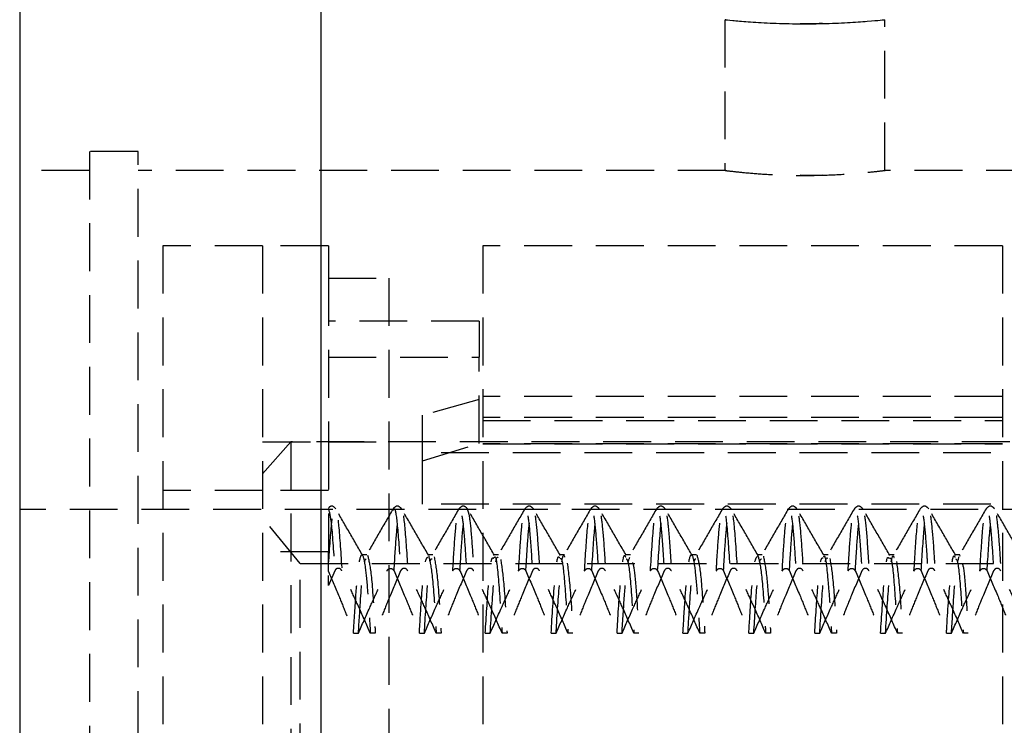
# Model space of a CAD drawing. Extents: x 29 to 411, y 54 to 283.
# Tile 8 of 12: x 204 to 231, y 235 to 254. Entities that reach past the tile are written whole.
import ezdxf

# ---------------------------------------------------------------- set-up
doc = ezdxf.new("R2010")
doc.units = 0
doc.linetypes.add('HIDDEN', pattern=[1.905, 1.27, -0.635])
doc.layers.get('0').update_dxf_attribs({"linetype": 'CONTINUOUS'})

msp = doc.modelspace()

# ---------------------------------------------------------------- linework, layer by layer
at = {"color": 7, "linetype": 'CONTINUOUS'}
for p, q in [((204.4072, 265.1895), (204.4072, 223.1912)), ((212.4072, 265.1895), (212.4072, 223.1912))]:
    msp.add_line(p, q, dxfattribs=at)
at = {"color": 7, "linetype": 'HIDDEN'}
for p, q in [((223.1322, 254.1903), (223.1322, 250.187)), ((227.3822, 250.1903), (227.3822, 254.1903)), ((225.2572, 254.0825), (225.1349, 254.0846)), ((206.2572, 250.6903), (206.2572, 233.1907)), ((207.5572, 250.6903), (206.2572, 250.6903)), ((207.5572, 233.1907), (207.5572, 250.6903)), ((206.2572, 250.1903), (204.4072, 250.1903)), ((223.1589, 250.1903), (207.5572, 250.1903)), ((225.2572, 250.057), (225.1328, 250.0595)), ((225.7241, 250.0636), (225.2572, 250.057)), ((235.1589, 250.1903), (227.3817, 250.1903)), ((208.2072, 248.1903), (208.2072, 218.1903)), ((210.8572, 248.1903), (208.2072, 248.1903)), ((210.8572, 248.1903), (210.8572, 218.1903)), ((212.6072, 248.1903), (210.8572, 248.1903)), ((212.6072, 248.1903), (212.6072, 247.3325)), ((216.7072, 248.1903), (216.7072, 218.1903)), ((230.5072, 248.1903), (216.7072, 248.1903)), ((230.5072, 248.1903), (230.5072, 218.1903)), ((212.6072, 247.3325), (214.2072, 247.3325)), ((212.6072, 247.3325), (212.6072, 242.9883)), ((214.2072, 247.3325), (214.2072, 230.4494)), ((216.6072, 246.1903), (212.6072, 246.1903)), ((216.6072, 246.1903), (216.6072, 245.2315)), ((212.6072, 245.2315), (216.6072, 245.2315)), ((216.6072, 242.9455), (216.6072, 245.2315)), ((216.6072, 244.107), (215.1072, 243.6903)), ((230.5072, 244.1903), (216.7072, 244.1903)), ((215.1072, 242.4769), (215.1072, 243.6903)), ((230.5072, 243.6334), (216.7072, 243.6334)), ((216.7072, 243.5481), (230.5072, 243.5481)), ((210.8572, 242.9883), (212.6072, 242.9883)), ((210.8572, 242.1381), (211.6072, 242.9883)), ((232.6072, 242.9883), (211.6072, 242.9883)), ((211.6072, 242.9883), (211.6072, 232.6215)), ((212.6072, 242.9883), (214.2072, 242.9883)), ((212.6072, 242.9883), (212.6072, 240.0642)), ((215.1072, 242.4769), (216.6072, 242.9455)), ((232.1072, 242.6903), (215.1072, 242.6903)), ((230.5072, 242.9326), (216.7072, 242.9326)), ((216.7072, 242.9318), (230.5072, 242.9318)), ((215.1072, 241.3291), (215.1072, 242.4769)), ((210.8572, 241.6903), (208.2072, 241.6903)), ((212.6072, 241.6903), (210.8572, 241.6903)), ((250.8213, 241.1903), (204.4072, 241.1903)), ((232.1072, 241.3291), (215.1072, 241.3291)), ((211.8572, 239.7525), (210.8572, 240.9725)), ((212.6072, 240.0642), (210.8572, 240.0642)), ((212.6072, 239.5427), (212.6072, 240.0642)), ((213.6283, 239.9903), (213.496, 239.9903)), ((215.3779, 239.9903), (215.2457, 239.9903)), ((217.1279, 239.9903), (216.9954, 239.9903)), ((218.8782, 239.9903), (218.7454, 239.9903)), ((220.6285, 239.9903), (220.4957, 239.9903)), ((222.3784, 239.9903), (222.246, 239.9903)), ((224.128, 239.9903), (223.9958, 239.9903)), ((225.8779, 239.9903), (225.7455, 239.9903)), ((227.6281, 239.9903), (227.4954, 239.9903)), ((229.3784, 239.9903), (229.2456, 239.9903)), ((229.3686, 239.986), (229.3784, 239.9546)), ((211.8572, 239.7525), (234.6072, 239.7525)), ((211.8572, 234.2394), (211.8572, 239.7525)), ((212.774, 239.5578), (212.6072, 239.1704)), ((212.6072, 239.1704), (212.6072, 239.4412)), ((213.2715, 237.9052), (213.4041, 237.9052)), ((213.8517, 237.9052), (213.7191, 237.9052)), ((215.0215, 237.9052), (215.1541, 237.9052)), ((215.6017, 237.9052), (215.4691, 237.9052)), ((216.7715, 237.9052), (216.9041, 237.9052)), ((217.3517, 237.9052), (217.2191, 237.9052)), ((218.5215, 237.9052), (218.6541, 237.9052)), ((219.1017, 237.9052), (218.9691, 237.9052)), ((220.2715, 237.9052), (220.4041, 237.9052)), ((220.8517, 237.9052), (220.7191, 237.9052)), ((222.0215, 237.9052), (222.1541, 237.9052)), ((222.6017, 237.9052), (222.4691, 237.9052)), ((223.7715, 237.9052), (223.9041, 237.9052)), ((224.3517, 237.9052), (224.2191, 237.9052)), ((225.5215, 237.9052), (225.6541, 237.9052)), ((226.1017, 237.9052), (225.9691, 237.9052)), ((227.2715, 237.9052), (227.4041, 237.9052)), ((227.8517, 237.9052), (227.7191, 237.9052)), ((229.0215, 237.9052), (229.1541, 237.9052)), ((229.6017, 237.9052), (229.4691, 237.9052))]:
    msp.add_line(p, q, dxfattribs=at)
at = {"color": 7, "linetype": 'CONTINUOUS'}
msp.add_open_spline([(223.1591, 254.1876), (223.1517, 254.1884), (223.1224, 254.1913), (223.3173, 254.1717), (223.7236, 254.1368), (224.3195, 254.1001), (225.0177, 254.0798), (225.7422, 254.0842), (226.412, 254.1115), (226.9486, 254.1493), (227.3126, 254.1831), (227.3584, 254.1879), (227.3811, 254.1902)], degree=3, knots=[0, 0, 0, 0, 0.0362031, 0.1430143, 0.2500219, 0.3575073, 0.4650108, 0.5720378, 0.6788389, 0.7860156, 0.8935838, 1, 1, 1, 1], dxfattribs=at)
at = {"color": 7, "linetype": 'HIDDEN'}
for points, knots in [([(225.732, 254.088), (225.7293, 254.0879), (225.5821, 254.0823), (225.4181, 254.0824), (225.2572, 254.0825)], [0, 0, 0, 0, 0.0180831, 1, 1, 1, 1]), ([(223.1589, 250.187), (223.1515, 250.1879), (223.1221, 250.1916), (223.3155, 250.1675), (223.7196, 250.1246), (224.314, 250.0791), (225.0113, 250.0537), (225.736, 250.0589), (226.4028, 250.0921), (226.9506, 250.14), (227.281, 250.1774), (227.4216, 250.1952), (227.3819, 250.1903), (227.3817, 250.1903)], [0, 0, 0, 0, 0.0357923, 0.1422972, 0.2490953, 0.3566205, 0.4641836, 0.57102, 0.6775038, 0.7845541, 0.8922092, 0.9995671, 1, 1, 1, 1]), ([(212.6072, 239.6727), (212.635, 240.0988), (212.6832, 240.8382), (212.755, 241.2456), (212.8157, 241.2298), (212.8858, 240.786), (212.9363, 240.0111), (212.9658, 239.5578)], [0, 0, 0, 0, 0.2371867, 0.411466, 0.5837091, 0.7564524, 1, 1, 1, 1]), ([(212.6072, 241.2117), (212.6332, 241.1116), (212.688, 240.9012), (212.7444, 240.0201), (212.774, 239.5578)], [0, 0, 0, 0, 0.4753731, 1, 1, 1, 1]), ([(212.7994, 241.2111), (212.7618, 241.2481), (212.6986, 241.3103), (212.6356, 241.2545), (212.6102, 241.2319)], [0, 0, 0, 0, 0.59490596, 1, 1, 1, 1]), ([(213.5159, 239.9726), (213.3966, 240.1788), (213.1579, 240.5912), (212.9194, 241.0036), (212.8001, 241.2099)], [0, 0, 0, 0, 0.4999319, 1, 1, 1, 1]), ([(214.3245, 241.2102), (214.2052, 241.004), (213.9666, 240.5915), (213.7279, 240.1791), (213.6086, 239.9729)], [0, 0, 0, 0, 0.5000681, 1, 1, 1, 1]), ([(214.3241, 241.1621), (214.3364, 241.1876), (214.3757, 241.2691), (214.4413, 240.8188), (214.4964, 239.9792), (214.524, 239.5578)], [0, 0, 0, 0, 0.1845572, 0.59074, 1, 1, 1, 1]), ([(214.5492, 241.2114), (214.5119, 241.2458), (214.437, 241.3149), (214.3624, 241.2458), (214.325, 241.2112)], [0, 0, 0, 0, 0.49853137, 1, 1, 1, 1]), ([(214.3506, 239.5578), (214.3561, 239.6527), (214.3819, 240.0987), (214.4272, 240.7284), (214.491, 241.2002), (214.5591, 241.2737), (214.6333, 240.8334), (214.6882, 239.9841), (214.7158, 239.5578)], [0, 0, 0, 0, 0.0454755, 0.2139269, 0.3848595, 0.5546947, 0.7765071, 1, 1, 1, 1]), ([(215.2659, 239.9726), (215.1466, 240.1788), (214.9079, 240.5912), (214.6694, 241.0036), (214.5501, 241.2099)], [0, 0, 0, 0, 0.4999321, 1, 1, 1, 1]), ([(216.0745, 241.2102), (215.9552, 241.004), (215.7166, 240.5915), (215.4779, 240.1791), (215.3586, 239.9729)], [0, 0, 0, 0, 0.5000681, 1, 1, 1, 1]), ([(215.9087, 239.5578), (215.9292, 239.8956), (215.9704, 240.5754), (216.0344, 241.1237), (216.0979, 241.2913), (216.1577, 241.047), (216.2181, 240.4689), (216.2565, 239.8437), (216.274, 239.5578)], [0, 0, 0, 0, 0.1722858, 0.346795, 0.5171278, 0.6854249, 0.8562024, 1, 1, 1, 1]), ([(216.2992, 241.2114), (216.2619, 241.2458), (216.187, 241.3149), (216.1124, 241.2458), (216.075, 241.2112)], [0, 0, 0, 0, 0.49853148, 1, 1, 1, 1]), ([(216.1006, 239.5578), (216.1211, 239.8978), (216.1623, 240.5821), (216.2262, 241.0968), (216.2707, 241.3009), (216.2927, 241.2107), (216.2943, 241.204)], [0, 0, 0, 0, 0.324655, 0.6534998, 0.9744744, 1, 1, 1, 1]), ([(217.0159, 239.9726), (216.8966, 240.1788), (216.6579, 240.5912), (216.4194, 241.0036), (216.3001, 241.2099)], [0, 0, 0, 0, 0.4999321, 1, 1, 1, 1]), ([(216.3002, 241.1814), (216.3166, 241.1364), (216.3533, 241.0361), (216.41, 240.4634), (216.4483, 239.8419), (216.4658, 239.5578)], [0, 0, 0, 0, 0.3056714, 0.6826107, 1, 1, 1, 1]), ([(217.8245, 241.2102), (217.7052, 241.004), (217.4666, 240.5915), (217.2279, 240.1791), (217.1086, 239.9729)], [0, 0, 0, 0, 0.5000681, 1, 1, 1, 1]), ([(217.6587, 239.5578), (217.6753, 239.8352), (217.7121, 240.4512), (217.7708, 241.0365), (217.8344, 241.2903), (217.8947, 241.1316), (217.9594, 240.5903), (218.0025, 239.9019), (218.024, 239.5578)], [0, 0, 0, 0, 0.1392509, 0.3092122, 0.4799482, 0.6482187, 0.8241731, 1, 1, 1, 1]), ([(218.0492, 241.2114), (218.0119, 241.2458), (217.937, 241.3149), (217.8624, 241.2458), (217.825, 241.2112)], [0, 0, 0, 0, 0.4985316, 1, 1, 1, 1]), ([(217.8506, 239.5578), (217.8671, 239.8352), (217.9039, 240.4512), (217.9626, 241.0365), (218.0263, 241.2903), (218.0866, 241.1316), (218.1513, 240.5903), (218.1943, 239.9019), (218.2158, 239.5578)], [0, 0, 0, 0, 0.1392509, 0.3092124, 0.4799482, 0.6482188, 0.8241731, 1, 1, 1, 1]), ([(218.7659, 239.9726), (218.6466, 240.1788), (218.4079, 240.5912), (218.1694, 241.0036), (218.0501, 241.2099)], [0, 0, 0, 0, 0.4999319, 1, 1, 1, 1]), ([(219.5745, 241.2102), (219.4552, 241.004), (219.2166, 240.5915), (218.9779, 240.1791), (218.8586, 239.9729)], [0, 0, 0, 0, 0.5000681, 1, 1, 1, 1]), ([(219.4087, 239.5578), (219.4348, 239.9774), (219.4874, 240.8221), (219.5645, 241.2696), (219.6309, 241.2063), (219.6931, 240.7454), (219.7417, 240.1154), (219.7681, 239.6587), (219.774, 239.5578)], [0, 0, 0, 0, 0.2195411, 0.4420043, 0.6107181, 0.7806531, 0.9515433, 1, 1, 1, 1]), ([(219.7992, 241.2114), (219.7619, 241.2458), (219.687, 241.3149), (219.6124, 241.2458), (219.575, 241.2112)], [0, 0, 0, 0, 0.4985316, 1, 1, 1, 1]), ([(219.6006, 239.5578), (219.6267, 239.9774), (219.6793, 240.8221), (219.7563, 241.2696), (219.8228, 241.2063), (219.8849, 240.7454), (219.9335, 240.1154), (219.96, 239.6587), (219.9658, 239.5578)], [0, 0, 0, 0, 0.2195411, 0.4420043, 0.6107181, 0.7806532, 0.9515433, 1, 1, 1, 1]), ([(220.5159, 239.9726), (220.3966, 240.1788), (220.1579, 240.5912), (219.9194, 241.0036), (219.8001, 241.2099)], [0, 0, 0, 0, 0.4999319, 1, 1, 1, 1]), ([(221.3245, 241.2102), (221.2052, 241.004), (220.9666, 240.5915), (220.7279, 240.1791), (220.6086, 239.9729)], [0, 0, 0, 0, 0.5000681, 1, 1, 1, 1]), ([(221.1587, 239.5578), (221.1866, 240.0021), (221.2348, 240.7717), (221.3066, 241.2234), (221.368, 241.2552), (221.424, 240.9083), (221.4771, 240.3302), (221.5084, 239.8148), (221.524, 239.5578)], [0, 0, 0, 0, 0.2334818, 0.4044435, 0.5738078, 0.7429185, 0.8718323, 1, 1, 1, 1]), ([(221.5492, 241.2114), (221.5119, 241.2458), (221.437, 241.3149), (221.3624, 241.2458), (221.325, 241.2112)], [0, 0, 0, 0, 0.49853148, 1, 1, 1, 1]), ([(221.3506, 239.5578), (221.3784, 240.0021), (221.4267, 240.7717), (221.4984, 241.2234), (221.5599, 241.2552), (221.6158, 240.9083), (221.669, 240.3302), (221.7003, 239.8148), (221.7158, 239.5578)], [0, 0, 0, 0, 0.233482, 0.4044435, 0.5738081, 0.7429185, 0.8718323, 1, 1, 1, 1]), ([(222.2659, 239.9726), (222.1466, 240.1788), (221.9079, 240.5912), (221.6694, 241.0036), (221.5501, 241.2099)], [0, 0, 0, 0, 0.4999319, 1, 1, 1, 1]), ([(223.0745, 241.2102), (222.9552, 241.004), (222.7166, 240.5915), (222.4779, 240.1791), (222.3586, 239.9729)], [0, 0, 0, 0, 0.5000681, 1, 1, 1, 1]), ([(222.9087, 239.5578), (222.9121, 239.6172), (222.9359, 240.0308), (222.979, 240.6596), (223.0426, 241.1703), (223.1122, 241.2907), (223.1881, 240.8762), (223.2453, 239.9985), (223.274, 239.5578)], [0, 0, 0, 0, 0.028229, 0.1966191, 0.3674559, 0.5376272, 0.767826, 1, 1, 1, 1]), ([(223.2992, 241.2114), (223.2619, 241.2458), (223.187, 241.3149), (223.1124, 241.2458), (223.075, 241.2112)], [0, 0, 0, 0, 0.49853148, 1, 1, 1, 1]), ([(223.1006, 239.5578), (223.104, 239.6172), (223.1278, 240.0308), (223.1708, 240.6596), (223.2345, 241.1703), (223.3041, 241.2907), (223.38, 240.8762), (223.4371, 239.9985), (223.4658, 239.5578)], [0, 0, 0, 0, 0.0282292, 0.1966191, 0.367456, 0.5376276, 0.767826, 1, 1, 1, 1]), ([(224.0159, 239.9726), (223.8966, 240.1788), (223.6579, 240.5912), (223.4194, 241.0036), (223.3001, 241.2099)], [0, 0, 0, 0, 0.4999319, 1, 1, 1, 1]), ([(224.8245, 241.2102), (224.7052, 241.004), (224.4666, 240.5915), (224.2279, 240.1791), (224.1086, 239.9729)], [0, 0, 0, 0, 0.5000681, 1, 1, 1, 1]), ([(224.6587, 239.5578), (224.6782, 239.8802), (224.7174, 240.5289), (224.7789, 241.0882), (224.8417, 241.2933), (224.9014, 241.0892), (224.9638, 240.5296), (225.0043, 239.8755), (225.024, 239.5578)], [0, 0, 0, 0, 0.1637078, 0.329419, 0.4999596, 0.6681937, 0.8388222, 1, 1, 1, 1]), ([(225.0492, 241.2114), (225.0119, 241.2458), (224.937, 241.3149), (224.8624, 241.2458), (224.825, 241.2112)], [0, 0, 0, 0, 0.49853148, 1, 1, 1, 1]), ([(224.8506, 239.5578), (224.87, 239.8802), (224.9092, 240.5289), (224.9708, 241.0882), (225.0335, 241.2933), (225.0932, 241.0892), (225.1557, 240.5296), (225.1962, 239.8755), (225.2158, 239.5578)], [0, 0, 0, 0, 0.1637078, 0.3294192, 0.4999596, 0.668194, 0.8388222, 1, 1, 1, 1]), ([(225.7659, 239.9726), (225.6466, 240.1788), (225.4079, 240.5912), (225.1694, 241.0036), (225.0501, 241.2099)], [0, 0, 0, 0, 0.4999319, 1, 1, 1, 1]), ([(226.5745, 241.2102), (226.4552, 241.004), (226.2166, 240.5915), (225.9779, 240.1791), (225.8586, 239.9729)], [0, 0, 0, 0, 0.5000681, 1, 1, 1, 1]), ([(226.4087, 239.5578), (226.4233, 239.8032), (226.4581, 240.3894), (226.5142, 240.9892), (226.5781, 241.2832), (226.6396, 241.1636), (226.7062, 240.6358), (226.7514, 239.9172), (226.774, 239.5578)], [0, 0, 0, 0, 0.12217336, 0.2918289, 0.46269054, 0.63108357, 0.81548511, 1, 1, 1, 1]), ([(226.7992, 241.2114), (226.7619, 241.2458), (226.687, 241.3149), (226.6124, 241.2458), (226.575, 241.2112)], [0, 0, 0, 0, 0.49853148, 1, 1, 1, 1]), ([(226.6006, 239.5578), (226.6151, 239.8032), (226.6499, 240.3894), (226.7061, 240.9892), (226.7699, 241.2832), (226.8315, 241.1636), (226.898, 240.6358), (226.9432, 239.9172), (226.9658, 239.5578)], [0, 0, 0, 0, 0.1221735, 0.2918289, 0.4626907, 0.6310836, 0.8154851, 1, 1, 1, 1]), ([(227.5159, 239.9726), (227.3966, 240.1788), (227.1579, 240.5912), (226.9194, 241.0036), (226.8001, 241.2099)], [0, 0, 0, 0, 0.4999319, 1, 1, 1, 1]), ([(228.3245, 241.2102), (228.2052, 241.004), (227.9666, 240.5915), (227.7279, 240.1791), (227.6086, 239.9729)], [0, 0, 0, 0, 0.5000681, 1, 1, 1, 1]), ([(228.1587, 239.5578), (228.1838, 239.9628), (228.2343, 240.7783), (228.309, 241.2492), (228.3749, 241.2311), (228.4366, 240.8091), (228.4874, 240.1824), (228.516, 239.6937), (228.524, 239.5578)], [0, 0, 0, 0, 0.2109083, 0.4246892, 0.5936603, 0.7632344, 0.9341942, 1, 1, 1, 1]), ([(228.5492, 241.2114), (228.5119, 241.2458), (228.437, 241.3149), (228.3624, 241.2458), (228.325, 241.2112)], [0, 0, 0, 0, 0.49853148, 1, 1, 1, 1]), ([(228.3506, 239.5578), (228.3757, 239.9628), (228.4262, 240.7783), (228.5009, 241.2492), (228.5668, 241.2311), (228.6284, 240.8091), (228.6793, 240.1824), (228.7079, 239.6937), (228.7158, 239.5578)], [0, 0, 0, 0, 0.2109083, 0.4246894, 0.5936604, 0.7632345, 0.9341943, 1, 1, 1, 1]), ([(229.2659, 239.9726), (229.1466, 240.1788), (228.9079, 240.5912), (228.6694, 241.0036), (228.5501, 241.2099)], [0, 0, 0, 0, 0.4999323, 1, 1, 1, 1]), ([(230.0745, 241.2102), (229.9552, 241.004), (229.7166, 240.5915), (229.4779, 240.1791), (229.3586, 239.9729)], [0, 0, 0, 0, 0.5000681, 1, 1, 1, 1]), ([(229.9087, 239.5578), (229.9345, 239.9729), (229.9806, 240.7158), (230.0501, 241.1986), (230.112, 241.2709), (230.1686, 240.9549), (230.2239, 240.3788), (230.2573, 239.831), (230.274, 239.5578)], [0, 0, 0, 0, 0.2162629, 0.3871276, 0.5568252, 0.7255912, 0.8631502, 1, 1, 1, 1]), ([(230.2992, 241.2114), (230.2619, 241.2458), (230.187, 241.3149), (230.1124, 241.2458), (230.075, 241.2112)], [0, 0, 0, 0, 0.49853148, 1, 1, 1, 1]), ([(230.1006, 239.5578), (230.1263, 239.9729), (230.1725, 240.7158), (230.2419, 241.1986), (230.3039, 241.2709), (230.3604, 240.9549), (230.4158, 240.3788), (230.4492, 239.831), (230.4658, 239.5578)], [0, 0, 0, 0, 0.2162631, 0.3871276, 0.5568253, 0.7255915, 0.8631502, 1, 1, 1, 1]), ([(231.0159, 239.9726), (230.8966, 240.1788), (230.6579, 240.5912), (230.4194, 241.0036), (230.3001, 241.2099)], [0, 0, 0, 0, 0.4999323, 1, 1, 1, 1]), ([(213.2715, 237.9052), (213.294, 238.2709), (213.3388, 238.9998), (213.4123, 239.7829), (213.4993, 240.1212), (213.5804, 239.7499), (213.6565, 238.9637), (213.6984, 238.2563), (213.7191, 237.9052)], [0, 0, 0, 0, 0.1492662, 0.2974962, 0.5058261, 0.712125, 0.8571034, 1, 1, 1, 1]), ([(213.4041, 237.9052), (213.4235, 238.2217), (213.4741, 239.0422), (213.541, 239.8072), (213.5902, 239.8608), (213.6082, 239.8804)], [0, 0, 0, 0, 0.2846233, 0.7380352, 1, 1, 1, 1]), ([(213.6481, 239.9731), (213.6788, 239.8462), (213.7403, 239.5922), (213.8096, 238.6472), (213.8457, 238.0107), (213.8517, 237.9052)], [0, 0, 0, 0, 0.4543682, 0.9095709, 1, 1, 1, 1]), ([(215.0215, 237.9052), (215.041, 238.2227), (215.0916, 239.046), (215.1651, 239.8583), (215.221, 239.9059), (215.2457, 239.927)], [0, 0, 0, 0, 0.25928112, 0.67232227, 1, 1, 1, 1]), ([(215.1541, 237.9052), (215.1819, 238.348), (215.2376, 239.235), (215.3061, 239.891), (215.346, 239.8852), (215.358, 239.8834)], [0, 0, 0, 0, 0.4112939, 0.8238816, 1, 1, 1, 1]), ([(215.2657, 239.9723), (215.2964, 239.8456), (215.3578, 239.5917), (215.4271, 238.6472), (215.4632, 238.0107), (215.4691, 237.9052)], [0, 0, 0, 0, 0.4539976, 0.9095097, 1, 1, 1, 1]), ([(215.4147, 239.9307), (215.446, 239.7636), (215.5089, 239.4283), (215.5707, 238.4142), (215.6017, 237.9052)], [0, 0, 0, 0, 0.4981412, 1, 1, 1, 1]), ([(216.7715, 237.9052), (216.7993, 238.3505), (216.8551, 239.2424), (216.9303, 239.9297), (216.9768, 239.9085), (216.9954, 239.9)], [0, 0, 0, 0, 0.3745799, 0.7503381, 1, 1, 1, 1]), ([(216.9041, 237.9052), (216.9345, 238.3838), (216.9957, 239.3466), (217.0652, 239.9674), (217.102, 239.9207), (217.1081, 239.913)], [0, 0, 0, 0, 0.4522035, 0.9096294, 1, 1, 1, 1]), ([(217.0155, 239.9168), (217.0211, 239.9243), (217.0576, 239.9741), (217.1265, 239.3592), (217.1882, 238.3911), (217.2191, 237.9052)], [0, 0, 0, 0, 0.0819959, 0.5392917, 1, 1, 1, 1]), ([(217.1816, 239.8623), (217.2105, 239.6728), (217.268, 239.2957), (217.3239, 238.3672), (217.3517, 237.9052)], [0, 0, 0, 0, 0.5024332, 1, 1, 1, 1]), ([(218.5215, 237.9052), (218.552, 238.3875), (218.6132, 239.3577), (218.6894, 239.9943), (218.7328, 239.9208), (218.7454, 239.8993)], [0, 0, 0, 0, 0.4118359, 0.8284272, 1, 1, 1, 1]), ([(218.6541, 237.9052), (218.6598, 238.0031), (218.6968, 238.6321), (218.7621, 239.5012), (218.8337, 240.054), (218.8713, 239.9449), (218.8782, 239.9249)], [0, 0, 0, 0, 0.0760963, 0.4890717, 0.9064587, 1, 1, 1, 1]), ([(218.7654, 239.8855), (218.7766, 239.8884), (218.8159, 239.8983), (218.8857, 239.2461), (218.9414, 238.3507), (218.9691, 237.9052)], [0, 0, 0, 0, 0.166477, 0.5852666, 1, 1, 1, 1]), ([(220.2715, 237.9052), (220.2773, 238.0031), (220.3143, 238.6321), (220.3795, 239.5012), (220.4512, 240.054), (220.4888, 239.9449), (220.4957, 239.9249)], [0, 0, 0, 0, 0.0760963, 0.4890717, 0.9064587, 1, 1, 1, 1]), ([(220.4041, 237.9052), (220.4255, 238.2527), (220.4682, 238.9446), (220.5344, 239.7137), (220.5823, 239.8466), (220.6087, 239.9197)], [0, 0, 0, 0, 0.3119677, 0.6212359, 1, 1, 1, 1]), ([(220.5156, 239.8807), (220.5324, 239.8636), (220.5799, 239.8154), (220.6505, 239.0572), (220.7, 238.2271), (220.7191, 237.9052)], [0, 0, 0, 0, 0.2516179, 0.7098145, 1, 1, 1, 1]), ([(222.0215, 237.9052), (222.043, 238.255), (222.0857, 238.9515), (222.1569, 239.7407), (222.2432, 240.1207), (222.325, 239.7918), (222.4033, 239.0121), (222.4473, 238.2724), (222.4691, 237.9052)], [0, 0, 0, 0, 0.1423099, 0.2833886, 0.4918126, 0.6979882, 0.8500605, 1, 1, 1, 1]), ([(222.1541, 237.9052), (222.1715, 238.1897), (222.22, 238.9819), (222.2866, 239.7753), (222.3381, 239.8547), (222.3583, 239.8859)], [0, 0, 0, 0, 0.2538066, 0.7067416, 1, 1, 1, 1]), ([(222.392, 239.9823), (222.4225, 239.8722), (222.4837, 239.6514), (222.5557, 238.7137), (222.5937, 238.0454), (222.6017, 237.9052)], [0, 0, 0, 0, 0.44028218, 0.88261004, 1, 1, 1, 1]), ([(223.7715, 237.9052), (223.789, 238.1905), (223.8375, 238.9849), (223.9106, 239.8302), (223.9689, 239.9075), (223.9958, 239.9434)], [0, 0, 0, 0, 0.2312662, 0.6439758, 1, 1, 1, 1]), ([(223.9041, 237.9052), (223.9309, 238.334), (223.9846, 239.1923), (224.0527, 239.8635), (224.0939, 239.8752), (224.108, 239.8792)], [0, 0, 0, 0, 0.3960115, 0.7926259, 1, 1, 1, 1]), ([(224.0095, 239.9823), (224.04, 239.8722), (224.1012, 239.6514), (224.1731, 238.7137), (224.2112, 238.0454), (224.2191, 237.9052)], [0, 0, 0, 0, 0.4402823, 0.8826102, 1, 1, 1, 1]), ([(224.1587, 239.9491), (224.1896, 239.7935), (224.2375, 239.5534), (224.303, 238.7384), (224.3355, 238.1816), (224.3517, 237.9052)], [0, 0, 0, 0, 0.4805346, 0.7421007, 1, 1, 1, 1]), ([(225.5215, 237.9052), (225.5484, 238.3361), (225.6021, 239.1987), (225.6769, 239.9062), (225.7247, 239.9067), (225.7455, 239.9068)], [0, 0, 0, 0, 0.3606789, 0.7219067, 1, 1, 1, 1]), ([(225.6541, 237.9052), (225.6825, 238.3559), (225.7417, 239.2949), (225.8108, 239.9399), (225.8498, 239.9062), (225.858, 239.8991)], [0, 0, 0, 0, 0.4216691, 0.8783778, 1, 1, 1, 1]), ([(225.7657, 239.9346), (225.7692, 239.9408), (225.8037, 240.0016), (225.8549, 239.5106), (225.9205, 238.7461), (225.953, 238.1842), (225.9691, 237.9052)], [0, 0, 0, 0, 0.0512568, 0.5071607, 0.7553198, 1, 1, 1, 1]), ([(225.9254, 239.8903), (225.9553, 239.7075), (226.0148, 239.3434), (226.0728, 238.3833), (226.1017, 237.9052)], [0, 0, 0, 0, 0.5021219, 1, 1, 1, 1]), ([(227.2715, 237.9052), (227.3, 238.3589), (227.3592, 239.3041), (227.435, 239.9716), (227.4806, 239.9149), (227.4954, 239.8965)], [0, 0, 0, 0, 0.3840253, 0.7999615, 1, 1, 1, 1]), ([(227.4041, 237.9052), (227.4077, 237.9668), (227.4425, 238.5631), (227.5059, 239.4416), (227.5794, 240.0339), (227.6191, 239.9349), (227.6281, 239.9125)], [0, 0, 0, 0, 0.0475908, 0.4608728, 0.8780799, 1, 1, 1, 1]), ([(227.5154, 239.8939), (227.5246, 239.9), (227.5629, 239.9259), (227.6325, 239.2875), (227.6903, 238.3647), (227.7191, 237.9052)], [0, 0, 0, 0, 0.1356182, 0.5696433, 1, 1, 1, 1]), ([(227.6926, 239.8053), (227.7244, 239.5631), (227.7785, 239.1513), (227.8303, 238.2688), (227.8517, 237.9052)], [0, 0, 0, 0, 0.5879189, 1, 1, 1, 1]), ([(229.0215, 237.9052), (229.0251, 237.9668), (229.06, 238.5631), (229.1233, 239.4416), (229.1969, 240.0339), (229.2366, 239.9349), (229.2456, 239.9125)], [0, 0, 0, 0, 0.0475911, 0.4608727, 0.8780799, 1, 1, 1, 1]), ([(229.1541, 237.9052), (229.1745, 238.2371), (229.2151, 238.8973), (229.2811, 239.6863), (229.3302, 239.8458), (229.3589, 239.9387)], [0, 0, 0, 0, 0.2965581, 0.5900854, 1, 1, 1, 1]), ([(229.2655, 239.8794), (229.2803, 239.8712), (229.3257, 239.8462), (229.3962, 239.1159), (229.4479, 238.2585), (229.4691, 237.9052)], [0, 0, 0, 0, 0.2205207, 0.6787913, 1, 1, 1, 1]), ([(212.6072, 239.5427), (212.7025, 239.321), (212.8664, 238.9395), (213.0872, 238.3933), (213.2101, 238.0679), (213.2715, 237.9052)], [0, 0, 0, 0, 0.4096509, 0.704778, 1, 1, 1, 1]), ([(212.9658, 239.5578), (212.9581, 239.5711), (212.9441, 239.595), (212.9113, 239.6193), (212.8768, 239.6295), (212.8435, 239.6258), (212.8151, 239.612), (212.7905, 239.5893), (212.7797, 239.5688), (212.774, 239.5578)], [0, 0, 0, 0, 0.1829397, 0.3300979, 0.4781806, 0.6048, 0.7238116, 0.8520008, 1, 1, 1, 1]), ([(213.7191, 237.9052), (213.6204, 238.1314), (213.4498, 238.522), (213.1966, 239.072), (213.0428, 239.3959), (212.9658, 239.5578)], [0, 0, 0, 0, 0.4077038, 0.7038333, 1, 1, 1, 1]), ([(213.4041, 237.9052), (213.503, 238.1313), (213.6739, 238.5218), (213.9277, 239.0718), (214.0817, 239.3958), (214.1587, 239.5578)], [0, 0, 0, 0, 0.40758062, 0.70377338, 1, 1, 1, 1]), ([(214.524, 239.5578), (214.4264, 239.3311), (214.26, 238.9446), (214.0365, 238.3934), (213.9133, 238.0679), (213.8517, 237.9052)], [0, 0, 0, 0, 0.4150085, 0.7074574, 1, 1, 1, 1]), ([(214.1587, 239.5578), (214.1665, 239.5711), (214.1805, 239.595), (214.2132, 239.6193), (214.2477, 239.6295), (214.2811, 239.6258), (214.3094, 239.612), (214.3341, 239.5893), (214.3448, 239.5688), (214.3506, 239.5578)], [0, 0, 0, 0, 0.183011, 0.3301977, 0.4783085, 0.6049395, 0.7239441, 0.8521205, 1, 1, 1, 1]), ([(214.3506, 239.5578), (214.4481, 239.3311), (214.6144, 238.9446), (214.8372, 238.3933), (214.9601, 238.0679), (215.0215, 237.9052)], [0, 0, 0, 0, 0.415125, 0.7075156, 1, 1, 1, 1]), ([(214.7158, 239.5578), (214.7081, 239.5711), (214.6941, 239.595), (214.6613, 239.6193), (214.6268, 239.6295), (214.5935, 239.6258), (214.5651, 239.612), (214.5405, 239.5893), (214.5297, 239.5688), (214.524, 239.5578)], [0, 0, 0, 0, 0.1829378, 0.3300991, 0.478182, 0.6048015, 0.7238133, 0.8520026, 1, 1, 1, 1]), ([(215.4691, 237.9052), (215.3704, 238.1314), (215.1998, 238.522), (214.9466, 239.072), (214.7928, 239.3959), (214.7158, 239.5578)], [0, 0, 0, 0, 0.4077038, 0.7038333, 1, 1, 1, 1]), ([(215.1541, 237.9052), (215.253, 238.1313), (215.4239, 238.5218), (215.6777, 239.0718), (215.8317, 239.3958), (215.9087, 239.5578)], [0, 0, 0, 0, 0.4075805, 0.7037734, 1, 1, 1, 1]), ([(216.274, 239.5578), (216.1764, 239.3311), (216.01, 238.9446), (215.7865, 238.3934), (215.6633, 238.0679), (215.6017, 237.9052)], [0, 0, 0, 0, 0.4150083, 0.7074574, 1, 1, 1, 1]), ([(215.9087, 239.5578), (215.9165, 239.5711), (215.9305, 239.595), (215.9632, 239.6193), (215.9977, 239.6295), (216.0311, 239.6258), (216.0594, 239.612), (216.0841, 239.5893), (216.0948, 239.5688), (216.1006, 239.5578)], [0, 0, 0, 0, 0.1830092, 0.3301963, 0.4783074, 0.6049386, 0.7239435, 0.8521202, 1, 1, 1, 1]), ([(216.1006, 239.5578), (216.1981, 239.3311), (216.3644, 238.9446), (216.5872, 238.3933), (216.7101, 238.0679), (216.7715, 237.9052)], [0, 0, 0, 0, 0.415125, 0.7075156, 1, 1, 1, 1]), ([(216.4658, 239.5578), (216.4581, 239.5711), (216.4441, 239.595), (216.4113, 239.6193), (216.3768, 239.6295), (216.3435, 239.6258), (216.3151, 239.612), (216.2905, 239.5893), (216.2797, 239.5688), (216.274, 239.5578)], [0, 0, 0, 0, 0.1829378, 0.3300992, 0.4781785, 0.6047981, 0.7238132, 0.8520025, 1, 1, 1, 1]), ([(217.2191, 237.9052), (217.1204, 238.1314), (216.9498, 238.522), (216.6966, 239.072), (216.5428, 239.3959), (216.4658, 239.5578)], [0, 0, 0, 0, 0.4077038, 0.7038333, 1, 1, 1, 1]), ([(216.9041, 237.9052), (217.003, 238.1313), (217.1739, 238.5218), (217.4277, 239.0718), (217.5817, 239.3958), (217.6587, 239.5578)], [0, 0, 0, 0, 0.4075805, 0.7037734, 1, 1, 1, 1]), ([(218.024, 239.5578), (217.9264, 239.3311), (217.76, 238.9446), (217.5365, 238.3934), (217.4133, 238.0679), (217.3517, 237.9052)], [0, 0, 0, 0, 0.41500827, 0.70745724, 1, 1, 1, 1]), ([(217.6587, 239.5578), (217.6665, 239.5711), (217.6805, 239.595), (217.7132, 239.6193), (217.7477, 239.6295), (217.7811, 239.6258), (217.8094, 239.612), (217.8341, 239.5893), (217.8448, 239.5688), (217.8506, 239.5578)], [0, 0, 0, 0, 0.1830092, 0.3301963, 0.4783074, 0.6049386, 0.7239435, 0.8521202, 1, 1, 1, 1]), ([(217.8506, 239.5578), (217.9481, 239.3311), (218.1144, 238.9446), (218.3372, 238.3933), (218.4601, 238.0679), (218.5215, 237.9052)], [0, 0, 0, 0, 0.415125, 0.7075156, 1, 1, 1, 1]), ([(218.2158, 239.5578), (218.2081, 239.5711), (218.1941, 239.595), (218.1613, 239.6193), (218.1268, 239.6295), (218.0935, 239.6258), (218.0651, 239.612), (218.0405, 239.5893), (218.0297, 239.5688), (218.024, 239.5578)], [0, 0, 0, 0, 0.1829395, 0.3301006, 0.4781796, 0.6047989, 0.7238138, 0.8520028, 1, 1, 1, 1]), ([(218.9691, 237.9052), (218.8704, 238.1314), (218.6998, 238.522), (218.4466, 239.072), (218.2928, 239.3959), (218.2158, 239.5578)], [0, 0, 0, 0, 0.4077039, 0.7038334, 1, 1, 1, 1]), ([(218.6541, 237.9052), (218.753, 238.1313), (218.9239, 238.5218), (219.1777, 239.0718), (219.3317, 239.3958), (219.4087, 239.5578)], [0, 0, 0, 0, 0.4075805, 0.7037734, 1, 1, 1, 1]), ([(218.9489, 239.7678), (218.9808, 239.5093), (219.0328, 239.0871), (219.0824, 238.2354), (219.1017, 237.9052)], [0, 0, 0, 0, 0.6122495, 1, 1, 1, 1]), ([(219.774, 239.5578), (219.6764, 239.3311), (219.51, 238.9446), (219.2865, 238.3934), (219.1633, 238.0679), (219.1017, 237.9052)], [0, 0, 0, 0, 0.41500827, 0.70745724, 1, 1, 1, 1]), ([(219.4087, 239.5578), (219.4165, 239.5711), (219.4305, 239.595), (219.4632, 239.6193), (219.4977, 239.6295), (219.5311, 239.6258), (219.5594, 239.612), (219.5841, 239.5893), (219.5948, 239.5688), (219.6006, 239.5578)], [0, 0, 0, 0, 0.1830108, 0.3301944, 0.4783052, 0.6049397, 0.7239443, 0.8521206, 1, 1, 1, 1]), ([(219.6006, 239.5578), (219.6981, 239.3311), (219.8644, 238.9446), (220.0872, 238.3933), (220.2101, 238.0679), (220.2715, 237.9052)], [0, 0, 0, 0, 0.4151248, 0.7075158, 1, 1, 1, 1]), ([(219.9658, 239.5578), (219.9581, 239.5711), (219.9441, 239.595), (219.9113, 239.6193), (219.8768, 239.6295), (219.8435, 239.6258), (219.8151, 239.612), (219.7905, 239.5893), (219.7797, 239.5688), (219.774, 239.5578)], [0, 0, 0, 0, 0.1829395, 0.3301006, 0.4781796, 0.6047989, 0.7238138, 0.8520028, 1, 1, 1, 1]), ([(220.7191, 237.9052), (220.6204, 238.1314), (220.4498, 238.522), (220.1966, 239.072), (220.0428, 239.3959), (219.9658, 239.5578)], [0, 0, 0, 0, 0.4077039, 0.7038332, 1, 1, 1, 1]), ([(220.4041, 237.9052), (220.503, 238.1313), (220.6739, 238.5218), (220.9277, 239.0718), (221.0817, 239.3958), (221.1587, 239.5578)], [0, 0, 0, 0, 0.40758062, 0.7037736, 1, 1, 1, 1]), ([(220.6809, 239.7801), (220.6927, 239.748), (220.7269, 239.6549), (220.7858, 238.9948), (220.8298, 238.2667), (220.8517, 237.9052)], [0, 0, 0, 0, 0.2094397, 0.6075113, 1, 1, 1, 1]), ([(221.524, 239.5578), (221.4264, 239.3311), (221.26, 238.9446), (221.0365, 238.3934), (220.9133, 238.0679), (220.8517, 237.9052)], [0, 0, 0, 0, 0.4150084, 0.7074574, 1, 1, 1, 1]), ([(221.1587, 239.5578), (221.1665, 239.5711), (221.1805, 239.595), (221.2132, 239.6193), (221.2477, 239.6295), (221.2811, 239.6258), (221.3094, 239.612), (221.3341, 239.5893), (221.3448, 239.5688), (221.3506, 239.5578)], [0, 0, 0, 0, 0.183009, 0.3301958, 0.4783103, 0.6049377, 0.7239458, 0.8521224, 1, 1, 1, 1]), ([(221.3506, 239.5578), (221.4481, 239.3311), (221.6144, 238.9446), (221.8372, 238.3933), (221.9601, 238.0679), (222.0215, 237.9052)], [0, 0, 0, 0, 0.415125, 0.7075158, 1, 1, 1, 1]), ([(221.7158, 239.5578), (221.7081, 239.5711), (221.6941, 239.595), (221.6613, 239.6193), (221.6268, 239.6295), (221.5935, 239.6258), (221.5651, 239.612), (221.5405, 239.5893), (221.5297, 239.5688), (221.524, 239.5578)], [0, 0, 0, 0, 0.1829356, 0.3301, 0.4781756, 0.6047988, 0.7238106, 0.8520026, 1, 1, 1, 1]), ([(222.4691, 237.9052), (222.3704, 238.1314), (222.1998, 238.522), (221.9466, 239.072), (221.7928, 239.3959), (221.7158, 239.5578)], [0, 0, 0, 0, 0.40770384, 0.70383307, 1, 1, 1, 1]), ([(222.1541, 237.9052), (222.253, 238.1313), (222.4239, 238.5218), (222.6777, 239.0718), (222.8317, 239.3958), (222.9087, 239.5578)], [0, 0, 0, 0, 0.40758062, 0.7037736, 1, 1, 1, 1]), ([(223.274, 239.5578), (223.1764, 239.3311), (223.01, 238.9446), (222.7865, 238.3934), (222.6633, 238.0679), (222.6017, 237.9052)], [0, 0, 0, 0, 0.4150084, 0.7074574, 1, 1, 1, 1]), ([(222.9087, 239.5578), (222.9165, 239.5711), (222.9305, 239.595), (222.9632, 239.6193), (222.9977, 239.6295), (223.0311, 239.6258), (223.0594, 239.612), (223.0841, 239.5893), (223.0948, 239.5688), (223.1006, 239.5578)], [0, 0, 0, 0, 0.1830129, 0.3301934, 0.4783076, 0.6049347, 0.7239425, 0.8521188, 1, 1, 1, 1]), ([(223.1006, 239.5578), (223.1981, 239.3311), (223.3644, 238.9446), (223.5872, 238.3933), (223.7101, 238.0679), (223.7715, 237.9052)], [0, 0, 0, 0, 0.4151247, 0.7075157, 1, 1, 1, 1]), ([(223.4658, 239.5578), (223.4581, 239.5711), (223.4441, 239.595), (223.4113, 239.6193), (223.3768, 239.6295), (223.3435, 239.6258), (223.3151, 239.612), (223.2905, 239.5893), (223.2797, 239.5688), (223.274, 239.5578)], [0, 0, 0, 0, 0.1829391, 0.3301028, 0.4781779, 0.6048005, 0.7238117, 0.8520032, 1, 1, 1, 1]), ([(224.2191, 237.9052), (224.1204, 238.1314), (223.9498, 238.522), (223.6966, 239.072), (223.5428, 239.3959), (223.4658, 239.5578)], [0, 0, 0, 0, 0.4077043, 0.7038335, 1, 1, 1, 1]), ([(223.9041, 237.9052), (224.003, 238.1313), (224.1739, 238.5218), (224.4277, 239.0718), (224.5817, 239.3958), (224.6587, 239.5578)], [0, 0, 0, 0, 0.40758062, 0.7037736, 1, 1, 1, 1]), ([(225.024, 239.5578), (224.9264, 239.3311), (224.76, 238.9446), (224.5365, 238.3934), (224.4133, 238.0679), (224.3517, 237.9052)], [0, 0, 0, 0, 0.4150084, 0.7074574, 1, 1, 1, 1]), ([(224.6587, 239.5578), (224.6665, 239.5711), (224.6805, 239.595), (224.7132, 239.6193), (224.7477, 239.6295), (224.7811, 239.6258), (224.8094, 239.612), (224.8341, 239.5893), (224.8448, 239.5688), (224.8506, 239.5578)], [0, 0, 0, 0, 0.1830127, 0.3301931, 0.4783073, 0.6049417, 0.7239427, 0.8521189, 1, 1, 1, 1]), ([(224.8506, 239.5578), (224.9481, 239.3311), (225.1144, 238.9446), (225.3372, 238.3933), (225.4601, 238.0679), (225.5215, 237.9052)], [0, 0, 0, 0, 0.415125, 0.7075154, 1, 1, 1, 1]), ([(225.2158, 239.5578), (225.2081, 239.5711), (225.1941, 239.595), (225.1613, 239.6193), (225.1268, 239.6295), (225.0935, 239.6258), (225.0651, 239.612), (225.0405, 239.5893), (225.0297, 239.5688), (225.024, 239.5578)], [0, 0, 0, 0, 0.1829391, 0.3301028, 0.4781779, 0.6048005, 0.7238117, 0.8520032, 1, 1, 1, 1]), ([(225.9691, 237.9052), (225.8704, 238.1314), (225.6998, 238.522), (225.4466, 239.072), (225.2928, 239.3959), (225.2158, 239.5578)], [0, 0, 0, 0, 0.4077043, 0.7038335, 1, 1, 1, 1]), ([(225.6541, 237.9052), (225.753, 238.1313), (225.9239, 238.5218), (226.1777, 239.0718), (226.3317, 239.3958), (226.4087, 239.5578)], [0, 0, 0, 0, 0.40758062, 0.7037736, 1, 1, 1, 1]), ([(226.774, 239.5578), (226.6764, 239.3311), (226.51, 238.9446), (226.2865, 238.3934), (226.1633, 238.0679), (226.1017, 237.9052)], [0, 0, 0, 0, 0.4150084, 0.7074574, 1, 1, 1, 1]), ([(226.4087, 239.5578), (226.4165, 239.5711), (226.4305, 239.595), (226.4632, 239.6193), (226.4977, 239.6295), (226.5311, 239.6258), (226.5594, 239.612), (226.5841, 239.5893), (226.5948, 239.5688), (226.6006, 239.5578)], [0, 0, 0, 0, 0.1830129, 0.3301995, 0.4783066, 0.6049412, 0.7239424, 0.8521187, 1, 1, 1, 1]), ([(226.6006, 239.5578), (226.6981, 239.3311), (226.8644, 238.9446), (227.0872, 238.3933), (227.2101, 238.0679), (227.2715, 237.9052)], [0, 0, 0, 0, 0.415125, 0.7075154, 1, 1, 1, 1]), ([(226.9658, 239.5578), (226.9581, 239.5711), (226.9441, 239.595), (226.9113, 239.6193), (226.8768, 239.6295), (226.8435, 239.6258), (226.8151, 239.612), (226.7905, 239.5893), (226.7797, 239.5688), (226.774, 239.5578)], [0, 0, 0, 0, 0.1829392, 0.3300969, 0.4781792, 0.6048019, 0.7238132, 0.8519993, 1, 1, 1, 1]), ([(227.7191, 237.9052), (227.6204, 238.1314), (227.4498, 238.522), (227.1966, 239.072), (227.0428, 239.3959), (226.9658, 239.5578)], [0, 0, 0, 0, 0.4077038, 0.7038335, 1, 1, 1, 1]), ([(227.4041, 237.9052), (227.503, 238.1313), (227.6739, 238.5218), (227.9277, 239.0718), (228.0817, 239.3958), (228.1587, 239.5578)], [0, 0, 0, 0, 0.40758062, 0.7037736, 1, 1, 1, 1]), ([(228.524, 239.5578), (228.4264, 239.3311), (228.26, 238.9446), (228.0365, 238.3934), (227.9133, 238.0679), (227.8517, 237.9052)], [0, 0, 0, 0, 0.4150082, 0.7074575, 1, 1, 1, 1]), ([(228.1587, 239.5578), (228.1665, 239.5711), (228.1805, 239.595), (228.2132, 239.6193), (228.2477, 239.6295), (228.2811, 239.6258), (228.3094, 239.612), (228.3341, 239.5893), (228.3448, 239.5688), (228.3506, 239.5578)], [0, 0, 0, 0, 0.1830129, 0.3301995, 0.4783066, 0.6049412, 0.7239424, 0.8521187, 1, 1, 1, 1]), ([(228.3506, 239.5578), (228.4481, 239.3311), (228.6144, 238.9446), (228.8372, 238.3933), (228.9601, 238.0679), (229.0215, 237.9052)], [0, 0, 0, 0, 0.415125, 0.7075154, 1, 1, 1, 1]), ([(228.7158, 239.5578), (228.7081, 239.5711), (228.6941, 239.595), (228.6613, 239.6193), (228.6268, 239.6295), (228.5935, 239.6258), (228.5651, 239.612), (228.5405, 239.5893), (228.5297, 239.5688), (228.524, 239.5578)], [0, 0, 0, 0, 0.1829399, 0.3300982, 0.4781811, 0.6048043, 0.723816, 0.8520026, 1, 1, 1, 1]), ([(229.4691, 237.9052), (229.3704, 238.1314), (229.1998, 238.522), (228.9466, 239.072), (228.7928, 239.3959), (228.7158, 239.5578)], [0, 0, 0, 0, 0.4077038, 0.7038335, 1, 1, 1, 1]), ([(229.1541, 237.9052), (229.253, 238.1313), (229.4239, 238.5218), (229.6777, 239.0718), (229.8317, 239.3958), (229.9087, 239.5578)], [0, 0, 0, 0, 0.4075804, 0.7037733, 1, 1, 1, 1]), ([(229.4391, 239.7609), (229.4461, 239.7436), (229.4765, 239.6679), (229.5327, 239.0355), (229.5788, 238.2802), (229.6017, 237.9052)], [0, 0, 0, 0, 0.1298089, 0.5678713, 1, 1, 1, 1]), ([(230.274, 239.5578), (230.1764, 239.3311), (230.01, 238.9446), (229.7865, 238.3934), (229.6633, 238.0679), (229.6017, 237.9052)], [0, 0, 0, 0, 0.4150082, 0.7074575, 1, 1, 1, 1]), ([(229.9087, 239.5578), (229.9165, 239.5711), (229.9305, 239.595), (229.9632, 239.6193), (229.9977, 239.6295), (230.0311, 239.6258), (230.0594, 239.612), (230.0841, 239.5893), (230.0948, 239.5688), (230.1006, 239.5578)], [0, 0, 0, 0, 0.1830095, 0.3301967, 0.4783044, 0.6049395, 0.7239412, 0.8521181, 1, 1, 1, 1]), ([(230.1006, 239.5578), (230.1981, 239.3311), (230.3644, 238.9446), (230.5872, 238.3933), (230.7101, 238.0679), (230.7715, 237.9052)], [0, 0, 0, 0, 0.415125, 0.7075154, 1, 1, 1, 1]), ([(230.4658, 239.5578), (230.4581, 239.5711), (230.4441, 239.595), (230.4113, 239.6193), (230.3768, 239.6295), (230.3435, 239.6258), (230.3151, 239.612), (230.2905, 239.5893), (230.2797, 239.5688), (230.274, 239.5578)], [0, 0, 0, 0, 0.18294, 0.3300985, 0.4781814, 0.6047973, 0.7238158, 0.8520025, 1, 1, 1, 1]), ([(231.2191, 237.9052), (231.1204, 238.1314), (230.9498, 238.522), (230.6966, 239.072), (230.5428, 239.3959), (230.4658, 239.5578)], [0, 0, 0, 0, 0.4077038, 0.7038335, 1, 1, 1, 1])]:
    msp.add_open_spline(points, degree=3, knots=knots, dxfattribs=at)

doc.saveas('drawing.dxf')
